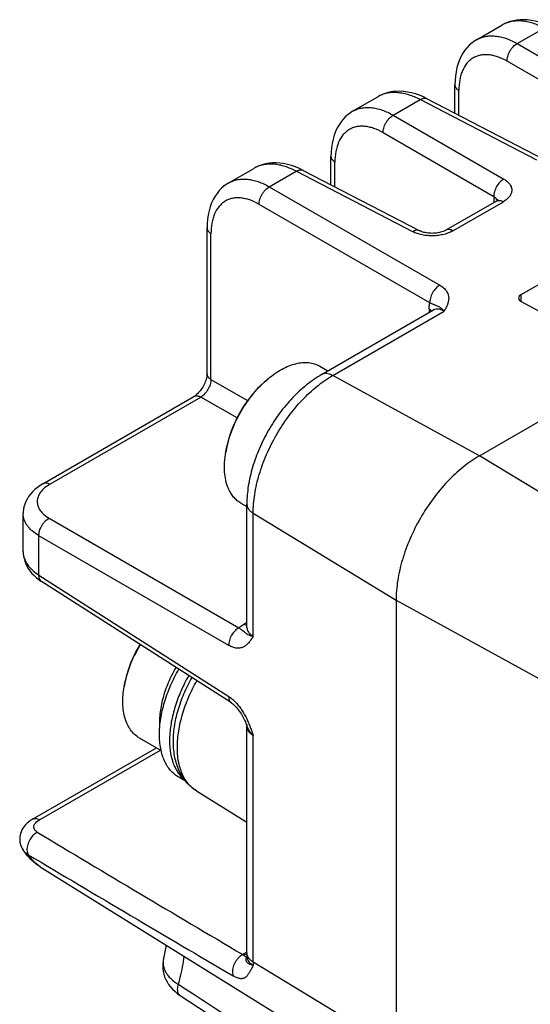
# Model space of a CAD drawing. Header units: inches. Extents: x 0 to 34, y 0 to 22.
# Tile 23 of 43: x 4.6 to 5.3, y 17.2 to 18.5. Entities that reach past the tile are written whole.
import ezdxf

# ---------------------------------------------------------------- set-up
doc = ezdxf.new("R2010")
doc.units = ezdxf.units.IN
doc.header["$LTSCALE"] = 1.87
doc.header["$MEASUREMENT"] = 0
doc.layers.get('0').update_dxf_attribs({"linetype": 'CONTINUOUS'})

msp = doc.modelspace()

# ---------------------------------------------------------------- linework, layer by layer
at = {"color": 7, "linetype": 'CONTINUOUS'}
for p, q in [((5.219, 18.5202), (5.2534, 18.5401)), ((5.2747, 18.5149), (5.3115, 18.5362)), ((5.2747, 18.5149), (5.4262, 18.4274)), ((5.4123, 18.4033), (5.2607, 18.4908)), ((5.1893, 18.4196), (5.1893, 18.4585)), ((5.1947, 18.4168), (5.1947, 18.4506)), ((5.0492, 18.4222), (5.0836, 18.4421)), ((5.1048, 18.4169), (5.1417, 18.4382)), ((5.3015, 18.3554), (5.1417, 18.4382)), ((5.1511, 18.4394), (5.3109, 18.3566)), ((5.1048, 18.4169), (5.2564, 18.3293)), ((5.2425, 18.3052), (5.0909, 18.3928)), ((5.0195, 18.3215), (5.0195, 18.3604)), ((4.8794, 18.3241), (4.9138, 18.344)), ((4.935, 18.3188), (4.9719, 18.3401)), ((5.1316, 18.2573), (4.9719, 18.3401)), ((4.9813, 18.3413), (5.1411, 18.2585)), ((5.0249, 18.3187), (5.0249, 18.3526)), ((4.935, 18.3188), (5.1687, 18.1839)), ((5.2462, 18.2992), (5.1771, 18.2593)), ((5.2425, 18.3052), (5.2425, 18.2971)), ((5.1548, 18.1598), (4.9211, 18.2947)), ((5.1866, 18.2585), (5.2557, 18.2984)), ((4.8497, 18.0627), (4.8497, 18.2624)), ((4.8551, 18.0549), (4.8551, 18.2545)), ((5.2801, 18.1712), (5.4026, 18.242)), ((5.2801, 18.1618), (5.2801, 18.1712)), ((5.154, 18.1517), (5.154, 18.1467)), ((5.2801, 18.1618), (5.4053, 18.0933)), ((5.0067, 18.0616), (5.1599, 18.1501)), ((5.0219, 18.0604), (5.1744, 18.1485)), ((5.0042, 18.0731), (5.0154, 18.0666)), ((5.2229, 17.9504), (5.0219, 18.0604)), ((4.8551, 18.0549), (4.9053, 18.0259)), ((4.6248, 17.9121), (4.8317, 18.0316)), ((4.6343, 17.9113), (4.8412, 18.0308)), ((4.8908, 18.0022), (4.8412, 18.0308)), ((5.2229, 17.9504), (5.3343, 18.0147)), ((5.7115, 17.6535), (5.2229, 17.9504)), ((4.8959, 17.8856), (4.9043, 17.8808)), ((4.9043, 17.7152), (4.9043, 17.8842)), ((4.5977, 17.8192), (4.5977, 17.8713)), ((4.9129, 17.7035), (4.9129, 17.8717)), ((4.9129, 17.8717), (5.1087, 17.7526)), ((4.6332, 17.865), (4.8933, 17.7148)), ((4.6193, 17.7871), (4.6193, 17.8409)), ((4.8794, 17.6907), (4.6193, 17.8409)), ((4.6193, 17.7871), (4.8794, 17.6208)), ((4.883, 17.612), (4.623, 17.7783)), ((5.1087, 17.7526), (5.1087, 17.138)), ((5.1087, 17.7526), (5.6101, 17.4778)), ((4.9043, 17.722), (4.9, 17.7195)), ((4.904, 17.5814), (4.9043, 17.5806)), ((4.9043, 17.5806), (4.9043, 17.5804)), ((4.9043, 17.2696), (4.9043, 17.5804)), ((4.7567, 17.5642), (4.7869, 17.5468)), ((4.9129, 17.2571), (4.9129, 17.5672)), ((4.6105, 17.4525), (4.7804, 17.5506)), ((4.62, 17.4517), (4.7858, 17.5474)), ((4.8201, 17.5049), (4.8109, 17.5102)), ((4.8351, 17.4915), (4.9043, 17.4485)), ((4.5973, 17.4111), (4.5973, 17.4111)), ((4.621, 17.3876), (5.1407, 17.0649)), ((4.7902, 17.2617), (4.7902, 17.2617)), ((4.9043, 17.2707), (4.9001, 17.2683)), ((4.9044, 17.264), (4.9044, 17.264)), ((5.1087, 17.138), (4.9129, 17.2571))]:
    msp.add_line(p, q, dxfattribs=at)
for points in [[(5.321, 18.5374), (5.3159, 18.5399), (5.3104, 18.5422), (5.3049, 18.5441), (5.2995, 18.5456), (5.2941, 18.5467), (5.2889, 18.5473), (5.2838, 18.5476), (5.2789, 18.5476), (5.2742, 18.5471), (5.2696, 18.5463), (5.2651, 18.5451), (5.2608, 18.5437), (5.2567, 18.5419), (5.2534, 18.5401)], [(5.219, 18.5202), (5.2164, 18.5186), (5.2128, 18.516), (5.2093, 18.513), (5.2061, 18.5096), (5.2031, 18.5059), (5.2003, 18.5019), (5.1978, 18.4975), (5.1956, 18.4927), (5.1937, 18.4876), (5.1921, 18.4821), (5.1909, 18.4764), (5.19, 18.4704), (5.1895, 18.4643), (5.1893, 18.4585)], [(5.1512, 18.4394), (5.1461, 18.4418), (5.1406, 18.4441), (5.1351, 18.446), (5.1297, 18.4475), (5.1243, 18.4486), (5.1191, 18.4493), (5.114, 18.4496), (5.1091, 18.4495), (5.1044, 18.4491), (5.0997, 18.4483), (5.0953, 18.4471), (5.0909, 18.4456), (5.0868, 18.4438), (5.0836, 18.4421)], [(5.0492, 18.4222), (5.0466, 18.4206), (5.0429, 18.4179), (5.0395, 18.4149), (5.0363, 18.4116), (5.0333, 18.4079), (5.0305, 18.4038), (5.028, 18.3994), (5.0258, 18.3947), (5.0239, 18.3895), (5.0223, 18.3841), (5.0211, 18.3783), (5.0202, 18.3724), (5.0197, 18.3662), (5.0195, 18.3604)], [(4.9813, 18.3413), (4.9763, 18.3438), (4.9708, 18.3461), (4.9653, 18.348), (4.9599, 18.3495), (4.9545, 18.3506), (4.9493, 18.3512), (4.9442, 18.3515), (4.9393, 18.3515), (4.9346, 18.351), (4.9299, 18.3502), (4.9254, 18.349), (4.9211, 18.3476), (4.917, 18.3458), (4.9138, 18.344)], [(4.8794, 18.3241), (4.8768, 18.3225), (4.8731, 18.3199), (4.8697, 18.3169), (4.8664, 18.3135), (4.8634, 18.3098), (4.8607, 18.3058), (4.8582, 18.3014), (4.856, 18.2966), (4.8541, 18.2915), (4.8525, 18.286), (4.8512, 18.2803), (4.8504, 18.2743), (4.8499, 18.2682), (4.8497, 18.2624)], [(5.2486, 18.301), (5.2487, 18.3011), (5.2487, 18.3011), (5.2485, 18.3009), (5.2483, 18.3007), (5.2479, 18.3004), (5.2474, 18.3), (5.2468, 18.2996), (5.2462, 18.2992)], [(5.1771, 18.2593), (5.1765, 18.259), (5.1755, 18.2585), (5.1743, 18.258), (5.173, 18.2575), (5.1715, 18.257), (5.1698, 18.2565), (5.168, 18.2561), (5.1661, 18.2557), (5.1642, 18.2554), (5.1622, 18.2552), (5.1602, 18.2551), (5.1581, 18.255), (5.1561, 18.2551), (5.1541, 18.2552), (5.1521, 18.2554), (5.1502, 18.2557), (5.1484, 18.256), (5.1467, 18.2564), (5.1452, 18.2568), (5.1439, 18.2573), (5.1427, 18.2578), (5.1417, 18.2582), (5.1411, 18.2585)], [(5.1607, 18.1507), (5.1607, 18.1507), (5.1605, 18.1505), (5.1602, 18.1503), (5.1599, 18.1501)], [(4.8497, 18.0627), (4.8497, 18.0621), (4.8496, 18.061), (4.8495, 18.0597), (4.8492, 18.0583), (4.8489, 18.0567), (4.8485, 18.0551), (4.8479, 18.0533), (4.8472, 18.0515), (4.8465, 18.0497), (4.8456, 18.0478), (4.8447, 18.046), (4.8437, 18.0443), (4.8426, 18.0426), (4.8414, 18.0409), (4.8402, 18.0393), (4.839, 18.0378), (4.8377, 18.0365), (4.8365, 18.0353), (4.8353, 18.0342), (4.8342, 18.0333), (4.8332, 18.0325), (4.8323, 18.0319), (4.8317, 18.0316)], [(4.6248, 17.9121), (4.6211, 17.9098), (4.6172, 17.9071), (4.6137, 17.9041), (4.6104, 17.901), (4.6076, 17.8978), (4.6051, 17.8945), (4.603, 17.8911), (4.6013, 17.8876), (4.5999, 17.8842), (4.5988, 17.8807), (4.5981, 17.8772), (4.5978, 17.8737), (4.5977, 17.8713)], [(4.5977, 17.8192), (4.5978, 17.8163), (4.5982, 17.8129), (4.5989, 17.8095), (4.5999, 17.806), (4.6012, 17.8026), (4.6028, 17.7992), (4.6048, 17.7959), (4.6071, 17.7926), (4.6098, 17.7894), (4.6127, 17.7864), (4.616, 17.7834), (4.6195, 17.7807), (4.623, 17.7783)], [(4.9043, 17.7152), (4.9043, 17.7148), (4.9042, 17.7145), (4.9042, 17.7143)], [(4.883, 17.612), (4.8838, 17.6115), (4.8849, 17.6107), (4.8861, 17.6097), (4.8873, 17.6086), (4.8887, 17.6072), (4.8901, 17.6057), (4.8915, 17.604), (4.8929, 17.6022), (4.8943, 17.6003), (4.8956, 17.5984), (4.8968, 17.5965), (4.8979, 17.5946), (4.8989, 17.5927), (4.8998, 17.5909), (4.9007, 17.5892), (4.9014, 17.5875), (4.9022, 17.5858), (4.9028, 17.5843), (4.9034, 17.5828), (4.904, 17.5814)], [(4.6105, 17.4525), (4.6078, 17.4508), (4.6051, 17.4488), (4.6028, 17.4468), (4.6007, 17.4446), (4.5989, 17.4425), (4.5973, 17.4402), (4.596, 17.4379), (4.5949, 17.4356), (4.5941, 17.4333), (4.5935, 17.4309), (4.5931, 17.4285), (4.593, 17.4261), (4.593, 17.4238), (4.5933, 17.4214), (4.5938, 17.4191), (4.5944, 17.4168), (4.5953, 17.4146), (4.5964, 17.4125), (4.5973, 17.411)], [(4.7902, 17.2617), (4.7896, 17.2588), (4.7891, 17.2551), (4.7889, 17.2513), (4.7891, 17.2477), (4.7896, 17.244), (4.7904, 17.2404), (4.7915, 17.2368), (4.793, 17.2333), (4.7949, 17.2298), (4.797, 17.2264), (4.7996, 17.223), (4.8025, 17.2198), (4.8058, 17.2167), (4.8094, 17.2137), (4.813, 17.2112)], [(4.9044, 17.264), (4.9044, 17.2636), (4.9043, 17.2632), (4.9043, 17.263), (4.9043, 17.263)], [(4.813, 17.2112), (4.9016, 17.1531), (4.987, 17.097), (5.0686, 17.0433)]]:
    msp.add_lwpolyline(points, dxfattribs=at)
for centre, radius, start, end in [((5.2738, 18.5048), 0.0408, 117.5227, 119.9854), ((5.104, 18.4067), 0.0408, 117.5227, 119.9854), ((5.1482, 18.4337), 0.0064, 62.7075, 65.3868), ((4.9342, 18.3087), 0.0408, 117.5227, 119.9854), ((4.9784, 18.3356), 0.0064, 62.7075, 65.3868), ((5.0414, 17.9266), 0.1686, 129.8257, 170.1707), ((4.6248, 17.8192), 0.0271, 180.0169, 182.723), ((4.9023, 17.6052), 0.1687, 148.9804, 154.5176), ((4.9185, 17.5958), 0.1867, 149.083, 154.0706), ((4.9022, 17.6052), 0.1686, 155.0165, 170.1711), ((4.9022, 17.6053), 0.1685, 154.5193, 155.0167), ((4.9161, 17.597), 0.1841, 154.0755, 154.5191), ((35.0775, 68.3373), 59.3204, 239.103405, 239.419785), ((35.2625, 68.9625), 59.9848, 239.263381, 239.574907), ((4.5171, 17.3311), 0.2818, 345.743, 349.5634), ((4.9243, 17.2263), 0.0485, 119.9979, 122.1347), ((5.0482, 17.2696), 0.1439, 179.9952, 182.2125), ((4.9138, 17.2644), 0.00938, 182.2358, 187.6243), ((4.9139, 17.2644), 0.00948, 187.6193, 188.4877), ((5.0537, 17.2571), 0.1408, 179.9881, 181.7734), ((-74.0033, -104.1776), 144.7428, 56.887957, 57.008895)]:
    msp.add_arc(centre, radius, start, end, dxfattribs=at)
msp.add_ellipse((5.2884, 18.1667), major_axis=(0.0118, 0.0003), ratio=0.562082, start_param=2.343771, end_param=3.914567, dxfattribs=at)
for points, knots in [([(5.3115, 18.5362), (5.3066, 18.5388), (5.299, 18.5421), (5.2886, 18.5448), (5.2812, 18.5459), (5.2741, 18.546), (5.2673, 18.5453), (5.2609, 18.5437), (5.2569, 18.542), (5.255, 18.541)], [0, 0, 0, 0, 0.285509, 0.41814, 0.544244, 0.664391, 0.779547, 0.890937, 1, 1, 1, 1]), ([(5.219, 18.5203), (5.2209, 18.5213), (5.2247, 18.5231), (5.231, 18.5249), (5.2377, 18.5257), (5.2447, 18.5254), (5.252, 18.5242), (5.2623, 18.5213), (5.2698, 18.5177), (5.2747, 18.5149)], [0, 0, 0, 0, 0.108399, 0.218638, 0.332566, 0.451776, 0.577545, 0.71066, 1, 1, 1, 1]), ([(5.2607, 18.4908), (5.2607, 18.4919), (5.2609, 18.4941), (5.2616, 18.4975), (5.2628, 18.5011), (5.2646, 18.5047), (5.2668, 18.508), (5.2693, 18.5109), (5.2719, 18.5132), (5.2737, 18.5144), (5.2747, 18.5149)], [0, 0, 0, 0, 0.10687, 0.227986, 0.360878, 0.499995, 0.63911, 0.772006, 0.893125, 1, 1, 1, 1]), ([(5.2607, 18.4908), (5.2566, 18.4932), (5.2503, 18.4962), (5.2416, 18.4987), (5.2355, 18.4997), (5.2296, 18.4998), (5.224, 18.4991), (5.2187, 18.4976), (5.2139, 18.4952), (5.2095, 18.4919), (5.2042, 18.4865), (5.2002, 18.4796), (5.1974, 18.4718), (5.1953, 18.4627), (5.1947, 18.4556), (5.1947, 18.4506)], [0, 0, 0, 0, 0.143288, 0.209063, 0.27112, 0.329885, 0.386039, 0.440421, 0.494008, 0.547881, 0.603089, 0.72066, 0.784633, 0.852476, 1, 1, 1, 1]), ([(5.1417, 18.4382), (5.1367, 18.4408), (5.1291, 18.444), (5.1188, 18.4467), (5.1114, 18.4478), (5.1043, 18.448), (5.0975, 18.4473), (5.0911, 18.4456), (5.087, 18.4439), (5.0851, 18.4429)], [0, 0, 0, 0, 0.285509, 0.41814, 0.544244, 0.664391, 0.779547, 0.890937, 1, 1, 1, 1]), ([(5.1893, 18.4585), (5.1893, 18.4577), (5.1896, 18.4561), (5.1908, 18.454), (5.1925, 18.4521), (5.194, 18.4511), (5.1947, 18.4506)], [0, 0, 0, 0, 0.230248, 0.471877, 0.72937, 1, 1, 1, 1]), ([(5.1417, 18.4382), (5.1425, 18.4386), (5.144, 18.4394), (5.1463, 18.4401), (5.1487, 18.4402), (5.1502, 18.4398), (5.1509, 18.4395)], [0, 0, 0, 0, 0.269539, 0.52692, 0.769169, 1, 1, 1, 1]), ([(5.0492, 18.4222), (5.051, 18.4233), (5.0549, 18.4251), (5.0612, 18.4268), (5.0679, 18.4276), (5.0749, 18.4274), (5.0822, 18.4262), (5.0924, 18.4232), (5.0999, 18.4197), (5.1048, 18.4169)], [0, 0, 0, 0, 0.108399, 0.218638, 0.332566, 0.451776, 0.577545, 0.71066, 1, 1, 1, 1]), ([(5.0909, 18.3928), (5.0909, 18.3938), (5.091, 18.396), (5.0917, 18.3994), (5.093, 18.403), (5.0948, 18.4066), (5.097, 18.4099), (5.0995, 18.4128), (5.1021, 18.4152), (5.1039, 18.4164), (5.1048, 18.4169)], [0, 0, 0, 0, 0.10687, 0.227986, 0.360878, 0.499995, 0.63911, 0.772006, 0.893125, 1, 1, 1, 1]), ([(5.0909, 18.3928), (5.0868, 18.3952), (5.0805, 18.3982), (5.0718, 18.4007), (5.0657, 18.4016), (5.0598, 18.4018), (5.0542, 18.4011), (5.0489, 18.3995), (5.0441, 18.3971), (5.0397, 18.3939), (5.0344, 18.3885), (5.0304, 18.3816), (5.0276, 18.3737), (5.0255, 18.3647), (5.0249, 18.3575), (5.0249, 18.3526)], [0, 0, 0, 0, 0.143288, 0.209063, 0.27112, 0.329885, 0.386039, 0.440421, 0.494008, 0.547881, 0.603089, 0.72066, 0.784633, 0.852476, 1, 1, 1, 1]), ([(5.0195, 18.3604), (5.0195, 18.3597), (5.0198, 18.3581), (5.021, 18.3559), (5.0227, 18.3541), (5.0242, 18.3531), (5.0249, 18.3526)], [0, 0, 0, 0, 0.230248, 0.471877, 0.72937, 1, 1, 1, 1]), ([(4.9719, 18.3401), (4.9669, 18.3427), (4.9593, 18.346), (4.949, 18.3487), (4.9416, 18.3498), (4.9344, 18.3499), (4.9276, 18.3492), (4.9212, 18.3476), (4.9172, 18.3459), (4.9153, 18.3449)], [0, 0, 0, 0, 0.285509, 0.41814, 0.544244, 0.664391, 0.779547, 0.890937, 1, 1, 1, 1]), ([(4.9719, 18.3401), (4.9726, 18.3406), (4.9741, 18.3413), (4.9765, 18.3421), (4.9789, 18.3422), (4.9804, 18.3418), (4.9811, 18.3415)], [0, 0, 0, 0, 0.269539, 0.52692, 0.769169, 1, 1, 1, 1]), ([(4.8794, 18.3242), (4.8812, 18.3252), (4.8851, 18.327), (4.8914, 18.3288), (4.898, 18.3296), (4.9051, 18.3293), (4.9123, 18.3281), (4.9226, 18.3252), (4.9301, 18.3216), (4.935, 18.3188)], [0, 0, 0, 0, 0.108399, 0.218638, 0.332566, 0.451776, 0.577545, 0.71066, 1, 1, 1, 1]), ([(5.2564, 18.3293), (5.2544, 18.3282), (5.2506, 18.3252), (5.2462, 18.3192), (5.2432, 18.3124), (5.2425, 18.3075), (5.2425, 18.3052)], [0, 0, 0, 0, 0.237997, 0.500005, 0.762011, 1, 1, 1, 1]), ([(5.2564, 18.3293), (5.2581, 18.3284), (5.2611, 18.3263), (5.2646, 18.3226), (5.2668, 18.3184), (5.2675, 18.314), (5.2666, 18.3095), (5.2642, 18.3053), (5.2605, 18.3015), (5.2574, 18.2994), (5.2557, 18.2984)], [0, 0, 0, 0, 0.143579, 0.271216, 0.38602, 0.493771, 0.602663, 0.720472, 0.852147, 1, 1, 1, 1]), ([(4.9211, 18.2947), (4.9211, 18.2958), (4.9212, 18.298), (4.9219, 18.3014), (4.9232, 18.305), (4.925, 18.3086), (4.9272, 18.3119), (4.9297, 18.3148), (4.9323, 18.3171), (4.9341, 18.3183), (4.935, 18.3188)], [0, 0, 0, 0, 0.10687, 0.227986, 0.360878, 0.499994, 0.639111, 0.772006, 0.893125, 1, 1, 1, 1]), ([(4.9211, 18.2947), (4.917, 18.2971), (4.9107, 18.3001), (4.902, 18.3026), (4.8958, 18.3036), (4.8899, 18.3037), (4.8843, 18.303), (4.8791, 18.3015), (4.8742, 18.2991), (4.8699, 18.2958), (4.8646, 18.2904), (4.8606, 18.2835), (4.8578, 18.2757), (4.8557, 18.2666), (4.8551, 18.2594), (4.8551, 18.2545)], [0, 0, 0, 0, 0.143288, 0.209063, 0.27112, 0.329885, 0.386039, 0.440421, 0.494008, 0.547881, 0.603089, 0.72066, 0.784633, 0.852476, 1, 1, 1, 1]), ([(5.2475, 18.3001), (5.2472, 18.3011), (5.2461, 18.3026), (5.2443, 18.3042), (5.2431, 18.3049), (5.2425, 18.3052)], [0, 0, 0, 0, 0.455461, 0.715633, 1, 1, 1, 1]), ([(5.2462, 18.2992), (5.2469, 18.2996), (5.2484, 18.3001), (5.2508, 18.3002), (5.2533, 18.2996), (5.2549, 18.2989), (5.2557, 18.2984)], [0, 0, 0, 0, 0.230274, 0.471941, 0.729595, 1, 1, 1, 1]), ([(4.8497, 18.2624), (4.8497, 18.2616), (4.85, 18.26), (4.8512, 18.2579), (4.8529, 18.256), (4.8543, 18.255), (4.8551, 18.2545)], [0, 0, 0, 0, 0.230248, 0.471877, 0.72937, 1, 1, 1, 1]), ([(5.1411, 18.2585), (5.1404, 18.2589), (5.1389, 18.2593), (5.1364, 18.2593), (5.134, 18.2586), (5.1324, 18.2578), (5.1316, 18.2573)], [0, 0, 0, 0, 0.230688, 0.472525, 0.73006, 1, 1, 1, 1]), ([(5.1866, 18.2585), (5.1847, 18.2574), (5.1806, 18.2555), (5.174, 18.2534), (5.1668, 18.2521), (5.1593, 18.2515), (5.1517, 18.2517), (5.1445, 18.2528), (5.1377, 18.2546), (5.1336, 18.2563), (5.1316, 18.2573)], [0, 0, 0, 0, 0.114096, 0.237357, 0.366994, 0.499979, 0.632966, 0.762613, 0.885887, 1, 1, 1, 1]), ([(5.1866, 18.2585), (5.1858, 18.259), (5.1842, 18.2597), (5.1817, 18.2603), (5.1793, 18.2602), (5.1778, 18.2597), (5.1771, 18.2593)], [0, 0, 0, 0, 0.270405, 0.528059, 0.769726, 1, 1, 1, 1]), ([(5.1687, 18.1839), (5.1678, 18.1834), (5.1659, 18.1822), (5.1623, 18.179), (5.1584, 18.1738), (5.1559, 18.1678), (5.1549, 18.163), (5.1548, 18.1608), (5.1548, 18.1598)], [0, 0, 0, 0, 0.107004, 0.228236, 0.500006, 0.771772, 0.893, 1, 1, 1, 1]), ([(5.1687, 18.1839), (5.1705, 18.1829), (5.1738, 18.1806), (5.1777, 18.1764), (5.1801, 18.1718), (5.181, 18.167), (5.1806, 18.1622), (5.1791, 18.1575), (5.177, 18.1529), (5.1753, 18.1499), (5.1744, 18.1485)], [0, 0, 0, 0, 0.151459, 0.286231, 0.407828, 0.522364, 0.636176, 0.753474, 0.875223, 1, 1, 1, 1]), ([(5.154, 18.1517), (5.154, 18.1524), (5.1541, 18.1551), (5.1544, 18.1578), (5.1548, 18.1598)], [0, 0, 0, 0, 0.261022, 1, 1, 1, 1]), ([(5.154, 18.1517), (5.1544, 18.1515), (5.1556, 18.1506), (5.1568, 18.1496), (5.1575, 18.1487)], [0, 0, 0, 0, 0.257292, 1, 1, 1, 1]), ([(5.1744, 18.1485), (5.1735, 18.1496), (5.1717, 18.1515), (5.169, 18.1537), (5.1666, 18.155), (5.1646, 18.1557), (5.1629, 18.1562), (5.1615, 18.1569), (5.1601, 18.1576), (5.158, 18.1586), (5.1561, 18.1593), (5.1548, 18.1598)], [0, 0, 0, 0, 0.187961, 0.33866, 0.454167, 0.540688, 0.611485, 0.691302, 0.745196, 0.813207, 1, 1, 1, 1]), ([(5.1744, 18.1485), (5.1732, 18.1492), (5.1706, 18.1505), (5.1667, 18.1515), (5.1631, 18.1514), (5.1609, 18.1506), (5.1599, 18.1501)], [0, 0, 0, 0, 0.291444, 0.550499, 0.78268, 1, 1, 1, 1]), ([(4.9335, 18.056), (4.9394, 18.061), (4.9487, 18.0675), (4.9618, 18.0737), (4.9712, 18.0767), (4.9803, 18.0783), (4.989, 18.0782), (4.997, 18.0766), (5.0019, 18.0744), (5.0042, 18.0731)], [0, 0, 0, 0, 0.299642, 0.4363, 0.563666, 0.682175, 0.792987, 0.898043, 1, 1, 1, 1]), ([(4.8551, 18.0549), (4.8543, 18.0553), (4.8529, 18.0564), (4.8512, 18.0582), (4.85, 18.0604), (4.8497, 18.0619), (4.8497, 18.0627)], [0, 0, 0, 0, 0.270395, 0.528045, 0.769716, 1, 1, 1, 1]), ([(5.0067, 18.0616), (4.9995, 18.0574), (4.9854, 18.0476), (4.9661, 18.0297), (4.9486, 18.0088), (4.9334, 17.9856), (4.921, 17.9609), (4.9116, 17.9353), (4.9057, 17.9097), (4.9043, 17.8926), (4.9043, 17.8842)], [0, 0, 0, 0, 0.117637, 0.241177, 0.369333, 0.500005, 0.630675, 0.758829, 0.882366, 1, 1, 1, 1]), ([(4.9129, 17.8717), (4.9129, 17.8803), (4.9145, 17.8982), (4.9208, 17.9253), (4.9309, 17.9526), (4.9444, 17.9793), (4.9607, 18.0044), (4.9794, 18.0268), (4.9997, 18.0457), (5.0144, 18.0561), (5.0219, 18.0604)], [0, 0, 0, 0, 0.114151, 0.237321, 0.36697, 0.499994, 0.633019, 0.76267, 0.885844, 1, 1, 1, 1]), ([(5.0219, 18.0604), (5.0205, 18.0611), (5.0179, 18.0623), (5.0138, 18.0632), (5.01, 18.063), (5.0077, 18.0622), (5.0067, 18.0616)], [0, 0, 0, 0, 0.288281, 0.546982, 0.780778, 1, 1, 1, 1]), ([(4.8551, 18.0549), (4.8551, 18.0538), (4.8548, 18.0515), (4.8537, 18.0469), (4.8511, 18.0411), (4.8474, 18.036), (4.844, 18.0327), (4.8421, 18.0313), (4.8412, 18.0308)], [0, 0, 0, 0, 0.113536, 0.236673, 0.499994, 0.763318, 0.886459, 1, 1, 1, 1]), ([(4.8753, 17.9554), (4.877, 17.9648), (4.8824, 17.9839), (4.8952, 18.011), (4.9123, 18.0357), (4.9261, 18.0499), (4.9335, 18.056)], [0, 0, 0, 0, 0.243336, 0.500018, 0.756691, 1, 1, 1, 1]), ([(4.8317, 18.0316), (4.8324, 18.0319), (4.8339, 18.0325), (4.8363, 18.0325), (4.8388, 18.0319), (4.8404, 18.0312), (4.8412, 18.0308)], [0, 0, 0, 0, 0.230274, 0.471941, 0.729595, 1, 1, 1, 1]), ([(4.8789, 17.9057), (4.8759, 17.9128), (4.8734, 17.925), (4.8735, 17.9417), (4.8745, 17.9508), (4.8753, 17.9554)], [0, 0, 0, 0, 0.460176, 0.720811, 1, 1, 1, 1]), ([(5.2229, 17.9504), (5.2151, 17.9459), (5.1996, 17.935), (5.1784, 17.9152), (5.1588, 17.8917), (5.1416, 17.8654), (5.1275, 17.8374), (5.1169, 17.8087), (5.1104, 17.7804), (5.1087, 17.7616), (5.1087, 17.7526)], [0, 0, 0, 0, 0.114156, 0.23733, 0.366981, 0.500006, 0.63303, 0.762679, 0.885849, 1, 1, 1, 1]), ([(4.6343, 17.9113), (4.6317, 17.9099), (4.6271, 17.9067), (4.6216, 17.901), (4.6185, 17.8956), (4.6173, 17.8913), (4.6169, 17.888), (4.6171, 17.8848), (4.6182, 17.8805), (4.6209, 17.8751), (4.6263, 17.8695), (4.6307, 17.8664), (4.6332, 17.865)], [0, 0, 0, 0, 0.147636, 0.279344, 0.397008, 0.452261, 0.506178, 0.559808, 0.614233, 0.728918, 0.856611, 1, 1, 1, 1]), ([(4.6343, 17.9113), (4.6335, 17.9118), (4.6319, 17.9125), (4.6294, 17.9131), (4.627, 17.913), (4.6255, 17.9125), (4.6248, 17.9121)], [0, 0, 0, 0, 0.270687, 0.528171, 0.769681, 1, 1, 1, 1]), ([(4.8959, 17.8856), (4.8941, 17.8866), (4.8905, 17.8891), (4.8859, 17.8938), (4.8819, 17.8994), (4.8798, 17.9035), (4.8789, 17.9057)], [0, 0, 0, 0, 0.238505, 0.481882, 0.734519, 1, 1, 1, 1]), ([(4.9043, 17.8842), (4.9043, 17.883), (4.9047, 17.8806), (4.9065, 17.8773), (4.9093, 17.8742), (4.9116, 17.8725), (4.9129, 17.8717)], [0, 0, 0, 0, 0.219231, 0.453032, 0.71173, 1, 1, 1, 1]), ([(4.6193, 17.8409), (4.6161, 17.8428), (4.6115, 17.8459), (4.6064, 17.8509), (4.6032, 17.8547), (4.6008, 17.8587), (4.599, 17.8628), (4.5979, 17.867), (4.5977, 17.8699), (4.5977, 17.8713)], [0, 0, 0, 0, 0.289166, 0.422254, 0.548029, 0.667274, 0.781255, 0.891551, 1, 1, 1, 1]), ([(4.6193, 17.8409), (4.6193, 17.8419), (4.6194, 17.8441), (4.6201, 17.8475), (4.6214, 17.8511), (4.6232, 17.8547), (4.6254, 17.858), (4.6278, 17.8609), (4.6305, 17.8633), (4.6323, 17.8645), (4.6332, 17.865)], [0, 0, 0, 0, 0.106885, 0.227979, 0.360769, 0.500001, 0.63916, 0.772007, 0.893116, 1, 1, 1, 1]), ([(4.5977, 17.8179), (4.5978, 17.8151), (4.5991, 17.8092), (4.6036, 17.8009), (4.6104, 17.7933), (4.6162, 17.7891), (4.6193, 17.7871)], [0, 0, 0, 0, 0.220095, 0.455233, 0.714006, 1, 1, 1, 1]), ([(4.623, 17.7783), (4.6223, 17.7787), (4.6212, 17.7798), (4.62, 17.7819), (4.6194, 17.7844), (4.6193, 17.7862), (4.6193, 17.7871)], [0, 0, 0, 0, 0.230737, 0.472563, 0.729938, 1, 1, 1, 1]), ([(4.8933, 17.7148), (4.8938, 17.7152), (4.8959, 17.717), (4.8982, 17.7185), (4.9, 17.7195)], [0, 0, 0, 0, 0.239265, 1, 1, 1, 1]), ([(4.9043, 17.718), (4.9039, 17.718), (4.9024, 17.7184), (4.901, 17.719), (4.9, 17.7195)], [0, 0, 0, 0, 0.242281, 1, 1, 1, 1]), ([(4.8933, 17.7148), (4.8924, 17.7143), (4.8905, 17.7131), (4.8869, 17.7099), (4.883, 17.7047), (4.8805, 17.6987), (4.8795, 17.694), (4.8794, 17.6917), (4.8794, 17.6907)], [0, 0, 0, 0, 0.107004, 0.228236, 0.500006, 0.771772, 0.893, 1, 1, 1, 1]), ([(4.8933, 17.7148), (4.8944, 17.7139), (4.8959, 17.7126), (4.8979, 17.7113), (4.8992, 17.7105), (4.9005, 17.7096), (4.9018, 17.7083), (4.9034, 17.707), (4.9057, 17.7055), (4.909, 17.7043), (4.9115, 17.7037), (4.9129, 17.7035)], [0, 0, 0, 0, 0.186795, 0.254806, 0.308701, 0.388521, 0.459322, 0.545846, 0.661347, 0.812049, 1, 1, 1, 1]), ([(4.9043, 17.7152), (4.9043, 17.7141), (4.9047, 17.7118), (4.9065, 17.7086), (4.9093, 17.7057), (4.9116, 17.7042), (4.9129, 17.7035)], [0, 0, 0, 0, 0.217331, 0.449517, 0.708568, 1, 1, 1, 1]), ([(4.9129, 17.7035), (4.9121, 17.702), (4.9103, 17.699), (4.9075, 17.6949), (4.9041, 17.6913), (4.9002, 17.6885), (4.8955, 17.6869), (4.8903, 17.6867), (4.8848, 17.688), (4.8812, 17.6897), (4.8794, 17.6907)], [0, 0, 0, 0, 0.124773, 0.246518, 0.363812, 0.47762, 0.592155, 0.713753, 0.848531, 1, 1, 1, 1]), ([(4.7362, 17.634), (4.7374, 17.6411), (4.7411, 17.6556), (4.7466, 17.6694), (4.7499, 17.6762)], [0, 0, 0, 0, 0.487415, 1, 1, 1, 1]), ([(4.807, 17.6606), (4.8031, 17.6538), (4.7962, 17.6399), (4.7887, 17.6185), (4.7846, 17.5976), (4.7842, 17.5839), (4.7847, 17.5774)], [0, 0, 0, 0, 0.269684, 0.531032, 0.776419, 1, 1, 1, 1]), ([(4.8109, 17.5102), (4.8088, 17.5114), (4.8048, 17.5142), (4.7995, 17.5195), (4.7949, 17.5257), (4.7911, 17.5328), (4.7881, 17.5408), (4.7852, 17.5528), (4.7839, 17.5695), (4.7858, 17.5909), (4.791, 17.6133), (4.7994, 17.6361), (4.8068, 17.6508), (4.811, 17.6581)], [0, 0, 0, 0, 0.045062, 0.090975, 0.138513, 0.188315, 0.240858, 0.29645, 0.417127, 0.550212, 0.693807, 0.844944, 1, 1, 1, 1]), ([(4.8246, 17.6494), (4.8207, 17.6426), (4.8137, 17.6288), (4.8057, 17.6075), (4.8004, 17.5864), (4.798, 17.5662), (4.7986, 17.5474), (4.8022, 17.5307), (4.8079, 17.5187), (4.8138, 17.511), (4.8172, 17.5077), (4.819, 17.5062)], [0, 0, 0, 0, 0.152479, 0.30148, 0.443858, 0.576963, 0.698945, 0.809117, 0.908403, 0.954921, 1, 1, 1, 1]), ([(4.8351, 17.4915), (4.8326, 17.493), (4.8277, 17.4967), (4.8212, 17.5032), (4.8158, 17.5106), (4.8098, 17.5217), (4.8049, 17.5375), (4.803, 17.558), (4.8046, 17.5798), (4.8096, 17.6023), (4.8177, 17.6248), (4.825, 17.6394), (4.8291, 17.6465)], [0, 0, 0, 0, 0.053331, 0.106915, 0.161006, 0.215908, 0.329277, 0.449553, 0.577808, 0.713605, 0.855211, 1, 1, 1, 1]), ([(4.8351, 17.4915), (4.833, 17.4928), (4.829, 17.4957), (4.8237, 17.5012), (4.8192, 17.5077), (4.8154, 17.515), (4.8125, 17.5232), (4.8097, 17.5354), (4.8084, 17.5524), (4.8104, 17.5741), (4.8157, 17.5969), (4.8241, 17.6199), (4.8316, 17.6349), (4.8357, 17.6422)], [0, 0, 0, 0, 0.045073, 0.091117, 0.138857, 0.188889, 0.241651, 0.297423, 0.418282, 0.551279, 0.69457, 0.845302, 1, 1, 1, 1]), ([(4.7567, 17.5642), (4.7545, 17.5655), (4.7501, 17.5687), (4.7447, 17.5749), (4.7403, 17.5823), (4.7371, 17.591), (4.735, 17.6006), (4.7338, 17.6151), (4.7348, 17.6264), (4.7362, 17.634)], [0, 0, 0, 0, 0.101944, 0.206989, 0.31779, 0.436292, 0.563656, 0.700323, 1, 1, 1, 1]), ([(4.8794, 17.6208), (4.8793, 17.6198), (4.8794, 17.618), (4.8801, 17.6155), (4.8813, 17.6134), (4.8824, 17.6124), (4.883, 17.612)], [0, 0, 0, 0, 0.287987, 0.546995, 0.780849, 1, 1, 1, 1]), ([(4.8794, 17.6208), (4.8814, 17.6195), (4.8853, 17.6164), (4.8903, 17.6114), (4.8945, 17.6062), (4.8992, 17.5994), (4.9032, 17.5921), (4.9066, 17.5845), (4.9089, 17.5787), (4.911, 17.5729), (4.9123, 17.5691), (4.9129, 17.5672)], [0, 0, 0, 0, 0.111372, 0.231548, 0.325834, 0.42225, 0.617049, 0.713958, 0.81001, 0.90528, 1, 1, 1, 1]), ([(4.9129, 17.5672), (4.911, 17.5691), (4.9085, 17.5723), (4.9059, 17.577), (4.9048, 17.5794), (4.9043, 17.5806)], [0, 0, 0, 0, 0.508842, 0.756297, 1, 1, 1, 1]), ([(4.9129, 17.5672), (4.9116, 17.568), (4.9093, 17.5699), (4.9065, 17.5731), (4.9047, 17.5767), (4.9043, 17.5792), (4.9043, 17.5804)], [0, 0, 0, 0, 0.285397, 0.543801, 0.779071, 1, 1, 1, 1]), ([(4.62, 17.4517), (4.6192, 17.4521), (4.6176, 17.4528), (4.6151, 17.4534), (4.6126, 17.4534), (4.6111, 17.4528), (4.6105, 17.4525)], [0, 0, 0, 0, 0.270405, 0.528059, 0.769726, 1, 1, 1, 1]), ([(4.617, 17.4347), (4.6162, 17.4353), (4.6146, 17.4364), (4.613, 17.4386), (4.6122, 17.441), (4.6124, 17.4435), (4.6134, 17.4458), (4.6157, 17.4489), (4.6182, 17.4506), (4.62, 17.4517)], [0, 0, 0, 0, 0.139238, 0.260592, 0.370299, 0.477385, 0.59048, 0.714539, 1, 1, 1, 1]), ([(4.617, 17.4347), (4.6152, 17.4338), (4.6115, 17.431), (4.607, 17.4253), (4.6037, 17.4183), (4.6028, 17.4132), (4.6029, 17.4108)], [0, 0, 0, 0, 0.210113, 0.472621, 0.752526, 1, 1, 1, 1]), ([(4.621, 17.3876), (4.6162, 17.3906), (4.6074, 17.3976), (4.6003, 17.4064), (4.5973, 17.4111)], [0, 0, 0, 0, 0.499927, 1, 1, 1, 1]), ([(4.6048, 17.404), (4.6032, 17.4049), (4.6004, 17.407), (4.5982, 17.4097), (4.5973, 17.4111)], [0, 0, 0, 0, 0.517709, 1, 1, 1, 1]), ([(4.6029, 17.4108), (4.6029, 17.4095), (4.6032, 17.4071), (4.6042, 17.4049), (4.6048, 17.404)], [0, 0, 0, 0, 0.555668, 1, 1, 1, 1]), ([(4.621, 17.3876), (4.6178, 17.3896), (4.6117, 17.3945), (4.6069, 17.4007), (4.6048, 17.404)], [0, 0, 0, 0, 0.490001, 1, 1, 1, 1]), ([(4.7902, 17.2617), (4.7898, 17.2602), (4.7894, 17.2571), (4.7896, 17.2524), (4.7909, 17.2477), (4.793, 17.243), (4.7961, 17.2385), (4.8016, 17.2324), (4.8068, 17.2286), (4.8105, 17.2262)], [0, 0, 0, 0, 0.106308, 0.212876, 0.322929, 0.439217, 0.563978, 0.698761, 1, 1, 1, 1]), ([(4.8105, 17.2262), (4.8114, 17.2295), (4.8148, 17.2423), (4.8172, 17.2554), (4.8183, 17.2651)], [0, 0, 0, 0, 0.257316, 1, 1, 1, 1]), ([(4.8986, 17.2673), (4.8967, 17.2663), (4.893, 17.2635), (4.8885, 17.2577), (4.8853, 17.2507), (4.8844, 17.2457), (4.8845, 17.2433)], [0, 0, 0, 0, 0.214755, 0.479948, 0.757922, 1, 1, 1, 1]), ([(4.8986, 17.2673), (4.899, 17.2671), (4.8997, 17.2666), (4.9009, 17.2657), (4.9019, 17.2649), (4.9026, 17.2642), (4.9029, 17.2638), (4.9031, 17.2634), (4.9033, 17.263), (4.9032, 17.2624), (4.903, 17.2616), (4.9028, 17.2608), (4.9028, 17.2599), (4.903, 17.259), (4.9035, 17.258), (4.9042, 17.2569), (4.9058, 17.2555), (4.9088, 17.2539), (4.9115, 17.2531), (4.913, 17.2527)], [0, 0, 0, 0, 0.062175, 0.115599, 0.196444, 0.225158, 0.247792, 0.266121, 0.282005, 0.312282, 0.345203, 0.380976, 0.419502, 0.461707, 0.509311, 0.564723, 0.629551, 0.791691, 1, 1, 1, 1]), ([(4.9043, 17.2667), (4.904, 17.2668), (4.9025, 17.2671), (4.9011, 17.2677), (4.9001, 17.2683)], [0, 0, 0, 0, 0.242608, 1, 1, 1, 1]), ([(4.9129, 17.2571), (4.9116, 17.2579), (4.9093, 17.2596), (4.9065, 17.2627), (4.9047, 17.266), (4.9043, 17.2684), (4.9043, 17.2696)], [0, 0, 0, 0, 0.28827, 0.546968, 0.780769, 1, 1, 1, 1]), ([(4.9045, 17.263), (4.9046, 17.262), (4.9053, 17.26), (4.9071, 17.2573), (4.9097, 17.2548), (4.9118, 17.2534), (4.913, 17.2527)], [0, 0, 0, 0, 0.215733, 0.449919, 0.710285, 1, 1, 1, 1]), ([(4.913, 17.2527), (4.9122, 17.2511), (4.9106, 17.2481), (4.9082, 17.2437), (4.9063, 17.2404), (4.9046, 17.2382), (4.9032, 17.2367), (4.9017, 17.2356), (4.9001, 17.2347), (4.8982, 17.2343), (4.8961, 17.2342), (4.8938, 17.2345), (4.8912, 17.2353), (4.8884, 17.2365), (4.8865, 17.2375), (4.8855, 17.2381)], [0, 0, 0, 0, 0.142115, 0.27326, 0.391799, 0.445951, 0.496997, 0.545783, 0.593865, 0.64354, 0.697566, 0.75858, 0.828635, 0.908954, 1, 1, 1, 1]), ([(4.8845, 17.2433), (4.8845, 17.2428), (4.8846, 17.241), (4.885, 17.2393), (4.8855, 17.2381)], [0, 0, 0, 0, 0.281918, 1, 1, 1, 1]), ([(4.813, 17.2112), (4.8125, 17.2115), (4.8116, 17.2123), (4.8105, 17.2138), (4.8098, 17.2156), (4.8093, 17.2183), (4.8093, 17.222), (4.81, 17.2248), (4.8105, 17.2262)], [0, 0, 0, 0, 0.106926, 0.218364, 0.336493, 0.461868, 0.728243, 1, 1, 1, 1])]:
    msp.add_open_spline(points, degree=3, knots=knots, dxfattribs=at)

doc.saveas('drawing.dxf')
